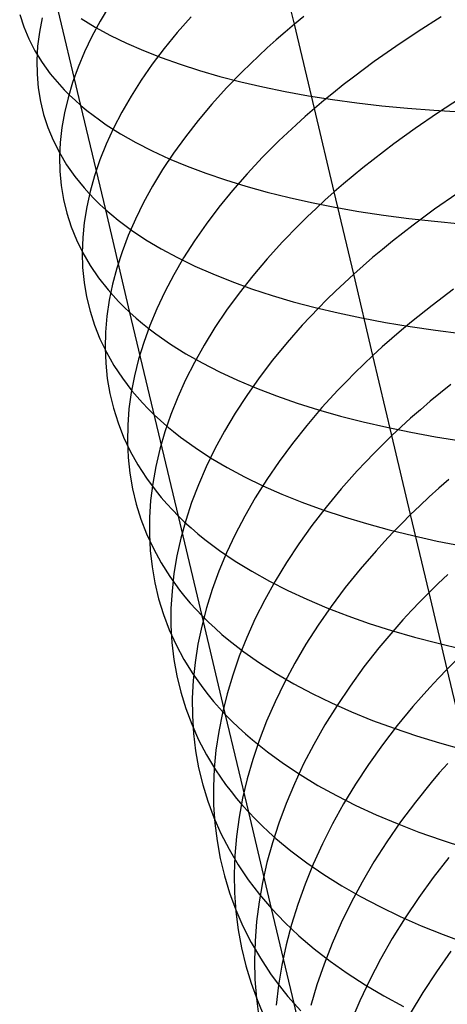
# Model space of a CAD drawing. Extents: x -383 to 1849, y -1185 to -529.
# Tile 84 of 256: x -350.21 to -343.67, y -1074.15 to -1059.08. Entities that reach past the tile are written whole.
import ezdxf

# ---------------------------------------------------------------- set-up
doc = ezdxf.new("R2010")
doc.units = 0
doc.layers.add('PREDEFINITO', color=7, linetype='CONTINUOUS')

msp = doc.modelspace()

# ---------------------------------------------------------------- linework, layer by layer
at = {"layer": 'PREDEFINITO'}
for p, q in [((-349.276, -1060.395, 492.469), (-350.042, -1057.165, 490.933)), ((-346.007, -1059.154, 508.771), (-346.317, -1057.848, 507.993)), ((-348.834, -1058.869, 503.591), (-348.977, -1059.106, 503.185)), ((-350.211, -1059.003, 495.984), (-350.149, -1059.193, 495.537)), ((-349.868, -1059.054, 499.858), (-349.91, -1059.274, 499.419)), ((-349.271, -1059.067, 490.838), (-349.054, -1059.198, 490.421)), ((-348.977, -1059.106, 503.185), (-349.105, -1059.342, 502.774)), ((-347.588, -1059.038, 506.29), (-347.8, -1059.28, 505.922)), ((-345.862, -1059.035, 508.927), (-346.007, -1059.154, 508.771)), ((-343.759, -1059.039, 511.242), (-344.112, -1059.264, 510.991)), ((-350.149, -1059.193, 495.537), (-350.071, -1059.379, 495.091)), ((-349.91, -1059.274, 499.419), (-349.936, -1059.491, 498.979)), ((-349.054, -1059.198, 490.421), (-348.822, -1059.324, 490.01)), ((-346.149, -1059.274, 508.613), (-346.287, -1059.394, 508.453)), ((-346.007, -1059.154, 508.771), (-346.149, -1059.274, 508.613)), ((-345.701, -1060.445, 509.575), (-346.007, -1059.154, 508.771)), ((-344.112, -1059.264, 510.991), (-344.455, -1059.493, 510.73)), ((-350.071, -1059.379, 495.091), (-349.978, -1059.561, 494.647)), ((-349.105, -1059.342, 502.774), (-349.218, -1059.578, 502.358)), ((-348.822, -1059.324, 490.01), (-348.576, -1059.444, 489.605)), ((-347.8, -1059.28, 505.922), (-347.998, -1059.523, 505.547)), ((-346.287, -1059.394, 508.453), (-346.422, -1059.515, 508.29)), ((-349.978, -1059.561, 494.647), (-349.869, -1059.738, 494.205)), ((-349.936, -1059.491, 498.979), (-349.948, -1059.707, 498.536)), ((-349.218, -1059.578, 502.358), (-349.317, -1059.812, 501.937)), ((-348.576, -1059.444, 489.605), (-348.317, -1059.557, 489.206)), ((-348.317, -1059.557, 489.206), (-348.044, -1059.665, 488.814)), ((-347.998, -1059.523, 505.547), (-348.181, -1059.767, 505.164)), ((-346.422, -1059.515, 508.29), (-346.553, -1059.636, 508.124)), ((-344.455, -1059.493, 510.73), (-344.785, -1059.726, 510.457)), ((-349.948, -1059.707, 498.536), (-349.945, -1059.919, 498.092)), ((-348.044, -1059.665, 488.814), (-347.757, -1059.767, 488.43)), ((-346.553, -1059.636, 508.124), (-346.805, -1059.881, 507.786)), ((-344.785, -1059.726, 510.457), (-345.104, -1059.963, 510.174)), ((-349.869, -1059.738, 494.205), (-349.744, -1059.91, 493.766)), ((-349.317, -1059.812, 501.937), (-349.401, -1060.046, 501.512)), ((-348.181, -1059.767, 505.164), (-348.351, -1060.012, 504.774)), ((-347.757, -1059.767, 488.43), (-347.459, -1059.862, 488.052)), ((-347.459, -1059.862, 488.052), (-347.148, -1059.952, 487.683)), ((-346.805, -1059.881, 507.786), (-347.044, -1060.127, 507.438)), ((-349.945, -1059.919, 498.092), (-349.926, -1060.128, 497.648)), ((-349.744, -1059.91, 493.766), (-349.604, -1060.077, 493.33)), ((-348.351, -1060.012, 504.774), (-348.506, -1060.256, 504.378)), ((-347.148, -1059.952, 487.683), (-346.825, -1060.035, 487.322)), ((-345.104, -1059.963, 510.174), (-345.258, -1060.082, 510.028)), ((-349.926, -1060.128, 497.648), (-349.893, -1060.334, 497.204)), ((-349.604, -1060.077, 493.33), (-349.528, -1060.159, 493.113)), ((-349.528, -1060.159, 493.113), (-349.448, -1060.239, 492.897)), ((-349.401, -1060.046, 501.512), (-349.471, -1060.278, 501.083)), ((-347.044, -1060.127, 507.438), (-347.268, -1060.375, 507.082)), ((-346.825, -1060.035, 487.322), (-346.491, -1060.112, 486.969)), ((-346.491, -1060.112, 486.969), (-346.146, -1060.183, 486.625)), ((-345.258, -1060.082, 510.028), (-345.409, -1060.202, 509.88)), ((-349.471, -1060.278, 501.083), (-349.526, -1060.508, 500.652)), ((-349.448, -1060.239, 492.897), (-349.364, -1060.318, 492.682)), ((-349.364, -1060.318, 492.682), (-349.276, -1060.395, 492.469)), ((-348.506, -1060.256, 504.378), (-348.647, -1060.501, 503.976)), ((-346.146, -1060.183, 486.625), (-345.791, -1060.247, 486.29)), ((-345.791, -1060.247, 486.29), (-345.425, -1060.305, 485.965)), ((-345.557, -1060.323, 509.728), (-345.701, -1060.445, 509.575)), ((-345.409, -1060.202, 509.88), (-345.557, -1060.323, 509.728)), ((-345.425, -1060.305, 485.965), (-345.05, -1060.356, 485.65)), ((-343.463, -1060.284, 512.052), (-343.815, -1060.514, 511.804)), ((-349.893, -1060.334, 497.204), (-349.844, -1060.536, 496.759)), ((-348.893, -1061.993, 493.274), (-349.276, -1060.395, 492.469)), ((-349.276, -1060.395, 492.469), (-349.184, -1060.472, 492.256)), ((-349.184, -1060.472, 492.256), (-349.088, -1060.546, 492.045)), ((-347.268, -1060.375, 507.082), (-347.478, -1060.625, 506.718)), ((-345.701, -1060.445, 509.575), (-345.842, -1060.568, 509.418)), ((-345.398, -1061.721, 510.403), (-345.701, -1060.445, 509.575)), ((-345.05, -1060.356, 485.65), (-344.666, -1060.401, 485.344)), ((-344.666, -1060.401, 485.344), (-344.273, -1060.439, 485.05)), ((-344.273, -1060.439, 485.05), (-343.872, -1060.471, 484.766)), ((-343.872, -1060.471, 484.766), (-343.462, -1060.496, 484.494)), ((-349.844, -1060.536, 496.759), (-349.779, -1060.734, 496.316)), ((-349.526, -1060.508, 500.652), (-349.565, -1060.735, 500.217)), ((-349.088, -1060.546, 492.045), (-348.988, -1060.619, 491.835)), ((-348.988, -1060.619, 491.835), (-348.885, -1060.691, 491.627)), ((-348.647, -1060.501, 503.976), (-348.773, -1060.745, 503.569)), ((-347.478, -1060.625, 506.718), (-347.674, -1060.875, 506.345)), ((-345.842, -1060.568, 509.418), (-345.979, -1060.691, 509.259)), ((-343.815, -1060.514, 511.804), (-344.157, -1060.748, 511.545)), ((-349.779, -1060.734, 496.316), (-349.7, -1060.928, 495.874)), ((-349.565, -1060.735, 500.217), (-349.59, -1060.961, 499.781)), ((-348.885, -1060.691, 491.627), (-348.666, -1060.83, 491.213)), ((-348.773, -1060.745, 503.569), (-348.885, -1060.988, 503.157)), ((-345.979, -1060.691, 509.259), (-346.113, -1060.815, 509.098)), ((-344.157, -1060.748, 511.545), (-344.486, -1060.986, 511.276)), ((-349.7, -1060.928, 495.874), (-349.604, -1061.118, 495.433)), ((-348.666, -1060.83, 491.213), (-348.433, -1060.963, 490.806)), ((-347.674, -1060.875, 506.345), (-347.855, -1061.127, 505.966)), ((-346.113, -1060.815, 509.098), (-346.244, -1060.939, 508.934)), ((-349.59, -1060.961, 499.781), (-349.6, -1061.184, 499.343)), ((-348.885, -1060.988, 503.157), (-348.982, -1061.231, 502.74)), ((-348.433, -1060.963, 490.806), (-348.185, -1061.09, 490.404)), ((-346.244, -1060.939, 508.934), (-346.495, -1061.19, 508.599)), ((-344.486, -1060.986, 511.276), (-344.803, -1061.227, 510.995)), ((-349.604, -1061.118, 495.433), (-349.494, -1061.303, 494.995)), ((-349.6, -1061.184, 499.343), (-349.595, -1061.404, 498.904)), ((-348.982, -1061.231, 502.74), (-349.064, -1061.472, 502.319)), ((-348.185, -1061.09, 490.404), (-347.924, -1061.211, 490.009)), ((-347.855, -1061.127, 505.966), (-348.023, -1061.379, 505.58)), ((-347.924, -1061.211, 490.009), (-347.649, -1061.326, 489.62)), ((-346.495, -1061.19, 508.599), (-346.731, -1061.443, 508.255)), ((-344.803, -1061.227, 510.995), (-344.957, -1061.349, 510.851)), ((-349.494, -1061.303, 494.995), (-349.367, -1061.484, 494.559)), ((-348.023, -1061.379, 505.58), (-348.176, -1061.631, 505.187)), ((-347.649, -1061.326, 489.62), (-347.361, -1061.435, 489.239)), ((-344.957, -1061.349, 510.851), (-345.108, -1061.472, 510.704)), ((-349.595, -1061.404, 498.904), (-349.575, -1061.622, 498.464)), ((-349.367, -1061.484, 494.559), (-349.225, -1061.659, 494.127)), ((-349.064, -1061.472, 502.319), (-349.132, -1061.712, 501.894)), ((-347.361, -1061.435, 489.239), (-347.061, -1061.537, 488.865)), ((-347.061, -1061.537, 488.865), (-346.748, -1061.634, 488.498)), ((-346.731, -1061.443, 508.255), (-346.954, -1061.698, 507.903)), ((-345.108, -1061.472, 510.704), (-345.255, -1061.596, 510.555)), ((-349.575, -1061.622, 498.464), (-349.539, -1061.835, 498.023)), ((-349.225, -1061.659, 494.127), (-349.148, -1061.745, 493.912)), ((-348.176, -1061.631, 505.187), (-348.314, -1061.883, 504.789)), ((-346.748, -1061.634, 488.498), (-346.424, -1061.723, 488.14)), ((-345.255, -1061.596, 510.555), (-345.398, -1061.721, 510.403)), ((-349.539, -1061.835, 498.023), (-349.489, -1062.046, 497.583)), ((-349.132, -1061.712, 501.894), (-349.185, -1061.95, 501.467)), ((-349.148, -1061.745, 493.912), (-349.067, -1061.829, 493.698)), ((-349.067, -1061.829, 493.698), (-348.982, -1061.912, 493.485)), ((-346.954, -1061.698, 507.903), (-347.162, -1061.954, 507.542)), ((-346.424, -1061.723, 488.14), (-346.088, -1061.807, 487.79)), ((-346.088, -1061.807, 487.79), (-345.742, -1061.884, 487.449)), ((-345.398, -1061.721, 510.403), (-345.539, -1061.846, 510.248)), ((-345.099, -1062.98, 511.256), (-345.398, -1061.721, 510.403)), ((-343.52, -1061.747, 512.641), (-343.861, -1061.986, 512.385)), ((-349.185, -1061.95, 501.467), (-349.223, -1062.186, 501.037)), ((-348.982, -1061.912, 493.485), (-348.893, -1061.993, 493.274)), ((-348.314, -1061.883, 504.789), (-348.439, -1062.135, 504.385)), ((-347.162, -1061.954, 507.542), (-347.356, -1062.211, 507.174)), ((-345.675, -1061.972, 510.091), (-345.809, -1062.099, 509.931)), ((-345.742, -1061.884, 487.449), (-345.385, -1061.954, 487.117)), ((-345.539, -1061.846, 510.248), (-345.675, -1061.972, 510.091)), ((-345.385, -1061.954, 487.117), (-345.018, -1062.018, 486.795)), ((-343.861, -1061.986, 512.385), (-344.19, -1062.229, 512.119)), ((-349.489, -1062.046, 497.583), (-349.423, -1062.252, 497.144)), ((-348.524, -1063.567, 494.131), (-348.893, -1061.993, 493.274)), ((-348.893, -1061.993, 493.274), (-348.8, -1062.073, 493.063)), ((-348.8, -1062.073, 493.063), (-348.703, -1062.152, 492.854)), ((-348.439, -1062.135, 504.385), (-348.548, -1062.386, 503.976)), ((-345.809, -1062.099, 509.931), (-345.939, -1062.227, 509.769)), ((-345.018, -1062.018, 486.795), (-344.642, -1062.075, 486.482)), ((-344.642, -1062.075, 486.482), (-344.256, -1062.126, 486.18)), ((-344.256, -1062.126, 486.18), (-343.862, -1062.169, 485.888)), ((-349.423, -1062.252, 497.144), (-349.341, -1062.454, 496.706)), ((-349.223, -1062.186, 501.037), (-349.246, -1062.419, 500.605)), ((-348.703, -1062.152, 492.854), (-348.603, -1062.229, 492.646)), ((-348.603, -1062.229, 492.646), (-348.498, -1062.304, 492.439)), ((-347.356, -1062.211, 507.174), (-347.536, -1062.47, 506.798)), ((-345.939, -1062.227, 509.769), (-346.188, -1062.484, 509.438)), ((-344.19, -1062.229, 512.119), (-344.506, -1062.476, 511.842)), ((-343.862, -1062.169, 485.888), (-343.46, -1062.206, 485.607)), ((-349.246, -1062.419, 500.605), (-349.254, -1062.651, 500.171)), ((-348.548, -1062.386, 503.976), (-348.643, -1062.636, 503.563)), ((-348.498, -1062.304, 492.439), (-348.278, -1062.451, 492.029)), ((-349.341, -1062.454, 496.706), (-349.244, -1062.652, 496.27)), ((-348.278, -1062.451, 492.029), (-348.043, -1062.591, 491.626)), ((-348.043, -1062.591, 491.626), (-347.793, -1062.726, 491.228)), ((-347.536, -1062.47, 506.798), (-347.702, -1062.729, 506.416)), ((-346.188, -1062.484, 509.438), (-346.423, -1062.743, 509.098)), ((-344.506, -1062.476, 511.842), (-344.659, -1062.6, 511.699)), ((-349.254, -1062.651, 500.171), (-349.247, -1062.879, 499.736)), ((-349.244, -1062.652, 496.27), (-349.131, -1062.845, 495.836)), ((-348.643, -1062.636, 503.563), (-348.724, -1062.885, 503.146)), ((-347.702, -1062.729, 506.416), (-347.853, -1062.988, 506.027)), ((-347.793, -1062.726, 491.228), (-347.53, -1062.854, 490.836)), ((-346.423, -1062.743, 509.098), (-346.644, -1063.004, 508.749)), ((-344.809, -1062.726, 511.554), (-344.956, -1062.853, 511.406)), ((-344.659, -1062.6, 511.699), (-344.809, -1062.726, 511.554)), ((-349.247, -1062.879, 499.736), (-349.225, -1063.104, 499.3)), ((-349.131, -1062.845, 495.836), (-349.003, -1063.034, 495.404)), ((-348.724, -1062.885, 503.146), (-348.789, -1063.133, 502.725)), ((-347.53, -1062.854, 490.836), (-347.254, -1062.976, 490.451)), ((-344.956, -1062.853, 511.406), (-345.099, -1062.98, 511.256)), ((-349.003, -1063.034, 495.404), (-348.859, -1063.217, 494.976)), ((-347.853, -1062.988, 506.027), (-347.99, -1063.247, 505.633)), ((-347.254, -1062.976, 490.451), (-346.965, -1063.092, 490.074)), ((-346.644, -1063.004, 508.749), (-346.851, -1063.267, 508.393)), ((-345.099, -1062.98, 511.256), (-345.239, -1063.109, 511.103)), ((-344.804, -1064.224, 512.134), (-345.099, -1062.98, 511.256)), ((-349.225, -1063.104, 499.3), (-349.187, -1063.326, 498.864)), ((-348.789, -1063.133, 502.725), (-348.84, -1063.379, 502.301)), ((-346.965, -1063.092, 490.074), (-346.663, -1063.201, 489.703)), ((-345.239, -1063.109, 511.103), (-345.375, -1063.238, 510.948)), ((-349.187, -1063.326, 498.864), (-349.134, -1063.545, 498.428)), ((-348.859, -1063.217, 494.976), (-348.781, -1063.307, 494.763)), ((-348.781, -1063.307, 494.763), (-348.7, -1063.395, 494.551)), ((-347.99, -1063.247, 505.633), (-348.113, -1063.507, 505.233)), ((-346.851, -1063.267, 508.393), (-347.043, -1063.531, 508.028)), ((-346.663, -1063.201, 489.703), (-346.349, -1063.304, 489.34)), ((-346.349, -1063.304, 489.34), (-346.023, -1063.4, 488.986)), ((-345.375, -1063.238, 510.948), (-345.508, -1063.368, 510.79)), ((-343.571, -1063.208, 513.25), (-343.898, -1063.456, 512.987)), ((-348.84, -1063.379, 502.301), (-348.876, -1063.623, 501.875)), ((-348.7, -1063.395, 494.551), (-348.614, -1063.482, 494.34)), ((-348.614, -1063.482, 494.34), (-348.524, -1063.567, 494.131)), ((-346.023, -1063.4, 488.986), (-345.686, -1063.49, 488.639)), ((-345.686, -1063.49, 488.639), (-345.338, -1063.573, 488.302)), ((-345.508, -1063.368, 510.79), (-345.637, -1063.498, 510.63)), ((-343.898, -1063.456, 512.987), (-344.213, -1063.708, 512.713)), ((-349.134, -1063.545, 498.428), (-349.066, -1063.759, 497.993)), ((-348.876, -1063.623, 501.875), (-348.897, -1063.865, 501.447)), ((-347.781, -1066.681, 495.904), (-348.524, -1063.567, 494.131)), ((-348.524, -1063.567, 494.131), (-348.43, -1063.651, 493.922)), ((-348.113, -1063.507, 505.233), (-348.22, -1063.766, 504.829)), ((-347.043, -1063.531, 508.028), (-347.222, -1063.797, 507.657)), ((-345.637, -1063.498, 510.63), (-345.885, -1063.761, 510.302)), ((-345.338, -1063.573, 488.302), (-344.98, -1063.649, 487.973)), ((-349.066, -1063.759, 497.993), (-348.983, -1063.969, 497.559)), ((-348.43, -1063.651, 493.922), (-348.333, -1063.733, 493.715)), ((-348.333, -1063.733, 493.715), (-348.231, -1063.814, 493.508)), ((-348.22, -1063.766, 504.829), (-348.313, -1064.024, 504.42)), ((-347.222, -1063.797, 507.657), (-347.386, -1064.063, 507.279)), ((-345.885, -1063.761, 510.302), (-346.119, -1064.027, 509.966)), ((-344.98, -1063.649, 487.973), (-344.612, -1063.719, 487.654)), ((-344.612, -1063.719, 487.654), (-344.235, -1063.781, 487.345)), ((-344.213, -1063.708, 512.713), (-344.366, -1063.836, 512.572)), ((-344.235, -1063.781, 487.345), (-343.848, -1063.837, 487.045)), ((-348.897, -1063.865, 501.447), (-348.903, -1064.105, 501.017)), ((-348.231, -1063.814, 493.508), (-348.126, -1063.894, 493.304)), ((-348.126, -1063.894, 493.304), (-347.904, -1064.048, 492.898)), ((-344.366, -1063.836, 512.572), (-344.516, -1063.964, 512.428)), ((-343.848, -1063.837, 487.045), (-343.453, -1063.886, 486.756)), ((-348.983, -1063.969, 497.559), (-348.883, -1064.175, 497.127)), ((-348.313, -1064.024, 504.42), (-348.392, -1064.28, 504.007)), ((-347.904, -1064.048, 492.898), (-347.668, -1064.196, 492.497)), ((-347.386, -1064.063, 507.279), (-347.536, -1064.329, 506.895)), ((-346.119, -1064.027, 509.966), (-346.339, -1064.294, 509.621)), ((-344.662, -1064.093, 512.282), (-344.804, -1064.224, 512.134)), ((-344.516, -1063.964, 512.428), (-344.662, -1064.093, 512.282)), ((-348.903, -1064.105, 501.017), (-348.894, -1064.341, 500.586)), ((-348.883, -1064.175, 497.127), (-348.769, -1064.377, 496.697)), ((-347.668, -1064.196, 492.497), (-347.417, -1064.338, 492.103)), ((-344.804, -1064.224, 512.134), (-344.943, -1064.355, 511.983)), ((-344.514, -1065.45, 513.036), (-344.804, -1064.224, 512.134)), ((-348.894, -1064.341, 500.586), (-348.87, -1064.575, 500.154)), ((-348.769, -1064.377, 496.697), (-348.638, -1064.573, 496.27)), ((-348.392, -1064.28, 504.007), (-348.456, -1064.536, 503.591)), ((-347.536, -1064.329, 506.895), (-347.671, -1064.596, 506.505)), ((-347.417, -1064.338, 492.103), (-347.153, -1064.473, 491.715)), ((-346.339, -1064.294, 509.621), (-346.544, -1064.564, 509.269)), ((-344.943, -1064.355, 511.983), (-345.079, -1064.487, 511.829)), ((-348.456, -1064.536, 503.591), (-348.505, -1064.79, 503.172)), ((-347.153, -1064.473, 491.715), (-346.875, -1064.603, 491.333)), ((-345.079, -1064.487, 511.829), (-345.211, -1064.619, 511.673)), ((-348.87, -1064.575, 500.154), (-348.83, -1064.805, 499.722)), ((-348.638, -1064.573, 496.27), (-348.492, -1064.764, 495.846)), ((-347.671, -1064.596, 506.505), (-347.791, -1064.863, 506.109)), ((-346.875, -1064.603, 491.333), (-346.584, -1064.725, 490.959)), ((-346.544, -1064.564, 509.269), (-346.735, -1064.835, 508.909)), ((-345.211, -1064.619, 511.673), (-345.339, -1064.753, 511.515)), ((-343.613, -1064.667, 513.878), (-343.926, -1064.924, 513.608)), ((-348.83, -1064.805, 499.722), (-348.776, -1065.032, 499.291)), ((-348.505, -1064.79, 503.172), (-348.539, -1065.042, 502.75)), ((-348.492, -1064.764, 495.846), (-348.414, -1064.858, 495.635)), ((-346.735, -1064.835, 508.909), (-346.912, -1065.107, 508.542)), ((-346.584, -1064.725, 490.959), (-346.281, -1064.842, 490.592)), ((-346.281, -1064.842, 490.592), (-345.966, -1064.951, 490.232)), ((-345.339, -1064.753, 511.515), (-345.586, -1065.022, 511.192)), ((-348.414, -1064.858, 495.635), (-348.331, -1064.95, 495.425)), ((-348.331, -1064.95, 495.425), (-348.244, -1065.04, 495.216)), ((-347.791, -1064.863, 506.109), (-347.897, -1065.129, 505.709)), ((-345.966, -1064.951, 490.232), (-345.639, -1065.054, 489.88)), ((-343.926, -1064.924, 513.608), (-344.078, -1065.054, 513.469)), ((-348.776, -1065.032, 499.291), (-348.706, -1065.254, 498.86)), ((-348.539, -1065.042, 502.75), (-348.558, -1065.292, 502.326)), ((-348.244, -1065.04, 495.216), (-348.153, -1065.13, 495.009)), ((-348.153, -1065.13, 495.009), (-348.058, -1065.217, 494.802)), ((-347.897, -1065.129, 505.709), (-347.989, -1065.394, 505.305)), ((-346.912, -1065.107, 508.542), (-347.075, -1065.38, 508.168)), ((-345.586, -1065.022, 511.192), (-345.818, -1065.294, 510.859)), ((-345.639, -1065.054, 489.88), (-345.301, -1065.151, 489.537)), ((-345.301, -1065.151, 489.537), (-344.952, -1065.24, 489.202)), ((-344.078, -1065.054, 513.469), (-344.227, -1065.185, 513.327)), ((-348.706, -1065.254, 498.86), (-348.62, -1065.473, 498.43)), ((-348.558, -1065.292, 502.326), (-348.562, -1065.539, 501.9)), ((-348.058, -1065.217, 494.802), (-347.96, -1065.303, 494.597)), ((-347.96, -1065.303, 494.597), (-347.857, -1065.388, 494.392)), ((-345.818, -1065.294, 510.859), (-346.036, -1065.568, 510.519)), ((-344.952, -1065.24, 489.202), (-344.593, -1065.323, 488.876)), ((-344.227, -1065.185, 513.327), (-344.372, -1065.317, 513.183)), ((-347.989, -1065.394, 505.305), (-348.065, -1065.659, 504.896)), ((-347.857, -1065.388, 494.392), (-347.751, -1065.471, 494.189)), ((-347.075, -1065.38, 508.168), (-347.223, -1065.654, 507.788)), ((-344.514, -1065.45, 513.036), (-344.652, -1065.584, 512.887)), ((-344.593, -1065.323, 488.876), (-344.224, -1065.399, 488.56)), ((-344.372, -1065.317, 513.183), (-344.514, -1065.45, 513.036)), ((-344.227, -1066.658, 513.962), (-344.514, -1065.45, 513.036)), ((-344.224, -1065.399, 488.56), (-343.845, -1065.467, 488.253)), ((-348.62, -1065.473, 498.43), (-348.519, -1065.687, 498.002)), ((-348.562, -1065.539, 501.9), (-348.551, -1065.784, 501.474)), ((-347.751, -1065.471, 494.189), (-347.527, -1065.633, 493.787)), ((-346.036, -1065.568, 510.519), (-346.24, -1065.844, 510.17)), ((-344.652, -1065.584, 512.887), (-344.787, -1065.719, 512.735)), ((-343.845, -1065.467, 488.253), (-343.457, -1065.529, 487.956)), ((-348.519, -1065.687, 498.002), (-348.403, -1065.896, 497.576)), ((-348.065, -1065.659, 504.896), (-348.127, -1065.922, 504.485)), ((-347.527, -1065.633, 493.787), (-347.288, -1065.788, 493.391)), ((-347.223, -1065.654, 507.788), (-347.356, -1065.928, 507.402)), ((-344.787, -1065.719, 512.735), (-344.918, -1065.854, 512.581)), ((-348.551, -1065.784, 501.474), (-348.525, -1066.025, 501.047)), ((-348.403, -1065.896, 497.576), (-348.271, -1066.101, 497.153)), ((-347.288, -1065.788, 493.391), (-347.035, -1065.937, 493)), ((-346.24, -1065.844, 510.17), (-346.43, -1066.122, 509.814)), ((-344.918, -1065.854, 512.581), (-345.045, -1065.991, 512.425)), ((-348.525, -1066.025, 501.047), (-348.484, -1066.264, 500.619)), ((-348.127, -1065.922, 504.485), (-348.174, -1066.184, 504.07)), ((-347.356, -1065.928, 507.402), (-347.475, -1066.202, 507.012)), ((-347.035, -1065.937, 493), (-346.769, -1066.08, 492.616)), ((-345.045, -1065.991, 512.425), (-345.29, -1066.266, 512.105)), ((-348.271, -1066.101, 497.153), (-348.123, -1066.3, 496.733)), ((-348.174, -1066.184, 504.07), (-348.207, -1066.444, 503.653)), ((-347.475, -1066.202, 507.012), (-347.579, -1066.476, 506.616)), ((-346.769, -1066.08, 492.616), (-346.489, -1066.216, 492.238)), ((-346.43, -1066.122, 509.814), (-346.605, -1066.401, 509.452)), ((-343.642, -1066.121, 514.527), (-343.793, -1066.254, 514.389)), ((-348.484, -1066.264, 500.619), (-348.427, -1066.498, 500.192)), ((-348.123, -1066.3, 496.733), (-348.044, -1066.397, 496.524)), ((-346.489, -1066.216, 492.238), (-346.196, -1066.346, 491.867)), ((-346.196, -1066.346, 491.867), (-345.891, -1066.469, 491.503)), ((-345.29, -1066.266, 512.105), (-345.521, -1066.544, 511.777)), ((-343.793, -1066.254, 514.389), (-343.941, -1066.388, 514.249)), ((-348.427, -1066.498, 500.192), (-348.355, -1066.729, 499.766)), ((-348.207, -1066.444, 503.653), (-348.224, -1066.702, 503.234)), ((-348.044, -1066.397, 496.524), (-347.96, -1066.493, 496.317)), ((-347.96, -1066.493, 496.317), (-347.873, -1066.588, 496.11)), ((-347.579, -1066.476, 506.616), (-347.669, -1066.749, 506.216)), ((-346.605, -1066.401, 509.452), (-346.766, -1066.681, 509.082)), ((-345.891, -1066.469, 491.503), (-345.573, -1066.585, 491.147)), ((-343.941, -1066.388, 514.249), (-344.086, -1066.523, 514.107)), ((-347.873, -1066.588, 496.11), (-347.781, -1066.681, 495.904)), ((-345.521, -1066.544, 511.777), (-345.737, -1066.824, 511.441)), ((-345.573, -1066.585, 491.147), (-345.244, -1066.694, 490.799)), ((-344.227, -1066.658, 513.962), (-344.364, -1066.795, 513.815)), ((-344.086, -1066.523, 514.107), (-344.227, -1066.658, 513.962)), ((-343.944, -1067.85, 514.912), (-344.227, -1066.658, 513.962)), ((-348.355, -1066.729, 499.766), (-348.268, -1066.955, 499.341)), ((-348.224, -1066.702, 503.234), (-348.226, -1066.957, 502.813)), ((-347.418, -1068.21, 496.841), (-347.781, -1066.681, 495.904)), ((-347.781, -1066.681, 495.904), (-347.686, -1066.772, 495.7)), ((-347.669, -1066.749, 506.216), (-347.744, -1067.021, 505.813)), ((-347.686, -1066.772, 495.7), (-347.586, -1066.862, 495.497)), ((-346.766, -1066.681, 509.082), (-346.912, -1066.962, 508.707)), ((-345.244, -1066.694, 490.799), (-344.904, -1066.797, 490.459)), ((-344.904, -1066.797, 490.459), (-344.554, -1066.893, 490.127)), ((-344.364, -1066.795, 513.815), (-344.498, -1066.933, 513.665)), ((-348.268, -1066.955, 499.341), (-348.165, -1067.177, 498.917)), ((-348.226, -1066.957, 502.813), (-348.213, -1067.209, 502.391)), ((-347.586, -1066.862, 495.497), (-347.483, -1066.951, 495.294)), ((-347.483, -1066.951, 495.294), (-347.376, -1067.038, 495.094)), ((-346.912, -1066.962, 508.707), (-347.044, -1067.243, 508.326)), ((-345.737, -1066.824, 511.441), (-345.94, -1067.107, 511.096)), ((-344.498, -1066.933, 513.665), (-344.629, -1067.071, 513.513)), ((-344.554, -1066.893, 490.127), (-344.192, -1066.981, 489.804)), ((-347.744, -1067.021, 505.813), (-347.804, -1067.292, 505.406)), ((-347.376, -1067.038, 495.094), (-347.151, -1067.207, 494.696)), ((-345.94, -1067.107, 511.096), (-346.128, -1067.391, 510.745)), ((-344.629, -1067.071, 513.513), (-344.756, -1067.211, 513.358)), ((-344.192, -1066.981, 489.804), (-343.821, -1067.063, 489.491)), ((-343.821, -1067.063, 489.491), (-343.441, -1067.137, 489.187)), ((-348.213, -1067.209, 502.391), (-348.185, -1067.459, 501.968)), ((-348.165, -1067.177, 498.917), (-348.047, -1067.395, 498.496)), ((-347.044, -1067.243, 508.326), (-347.161, -1067.524, 507.94)), ((-347.151, -1067.207, 494.696), (-346.911, -1067.37, 494.303)), ((-344.756, -1067.211, 513.358), (-344.999, -1067.492, 513.043)), ((-348.047, -1067.395, 498.496), (-347.913, -1067.607, 498.077)), ((-347.804, -1067.292, 505.406), (-347.849, -1067.561, 504.996)), ((-346.911, -1067.37, 494.303), (-346.657, -1067.526, 493.917)), ((-346.128, -1067.391, 510.745), (-346.301, -1067.677, 510.387)), ((-348.185, -1067.459, 501.968), (-348.142, -1067.705, 501.546)), ((-347.849, -1067.561, 504.996), (-347.879, -1067.829, 504.583)), ((-347.161, -1067.524, 507.94), (-347.264, -1067.805, 507.549)), ((-346.657, -1067.526, 493.917), (-346.389, -1067.676, 493.537)), ((-344.999, -1067.492, 513.043), (-345.229, -1067.776, 512.719)), ((-348.142, -1067.705, 501.546), (-348.084, -1067.947, 501.123)), ((-347.913, -1067.607, 498.077), (-347.764, -1067.814, 497.661)), ((-346.301, -1067.677, 510.387), (-346.46, -1067.964, 510.022)), ((-346.389, -1067.676, 493.537), (-346.108, -1067.819, 493.163)), ((-343.804, -1067.711, 515.055), (-343.944, -1067.85, 514.912)), ((-343.66, -1067.574, 515.195), (-343.804, -1067.711, 515.055)), ((-347.879, -1067.829, 504.583), (-347.895, -1068.094, 504.169)), ((-347.764, -1067.814, 497.661), (-347.683, -1067.915, 497.455)), ((-347.264, -1067.805, 507.549), (-347.352, -1068.086, 507.154)), ((-346.108, -1067.819, 493.163), (-345.815, -1067.955, 492.796)), ((-345.229, -1067.776, 512.719), (-345.443, -1068.063, 512.387)), ((-343.944, -1067.85, 514.912), (-344.081, -1067.989, 514.766)), ((-343.666, -1069.022, 515.884), (-343.944, -1067.85, 514.912)), ((-348.084, -1067.947, 501.123), (-348.01, -1068.186, 500.702)), ((-347.683, -1067.915, 497.455), (-347.599, -1068.015, 497.249)), ((-347.599, -1068.015, 497.249), (-347.51, -1068.113, 497.045)), ((-346.46, -1067.964, 510.022), (-346.605, -1068.251, 509.651)), ((-345.815, -1067.955, 492.796), (-345.508, -1068.085, 492.437)), ((-344.081, -1067.989, 514.766), (-344.215, -1068.129, 514.619)), ((-347.895, -1068.094, 504.169), (-347.895, -1068.357, 503.753)), ((-347.51, -1068.113, 497.045), (-347.418, -1068.21, 496.841)), ((-347.352, -1068.086, 507.154), (-347.425, -1068.365, 506.755)), ((-345.443, -1068.063, 512.387), (-345.644, -1068.351, 512.047)), ((-345.508, -1068.085, 492.437), (-345.19, -1068.208, 492.084)), ((-344.215, -1068.129, 514.619), (-344.345, -1068.271, 514.469)), ((-348.01, -1068.186, 500.702), (-347.921, -1068.42, 500.281)), ((-347.059, -1069.721, 497.81), (-347.418, -1068.21, 496.841)), ((-347.418, -1068.21, 496.841), (-347.322, -1068.306, 496.639)), ((-347.322, -1068.306, 496.639), (-347.221, -1068.399, 496.438)), ((-346.605, -1068.251, 509.651), (-346.735, -1068.54, 509.275)), ((-345.19, -1068.208, 492.084), (-344.861, -1068.324, 491.74)), ((-344.345, -1068.271, 514.469), (-344.471, -1068.413, 514.316)), ((-347.921, -1068.42, 500.281), (-347.816, -1068.65, 499.862)), ((-347.895, -1068.357, 503.753), (-347.88, -1068.618, 503.336)), ((-347.425, -1068.365, 506.755), (-347.483, -1068.644, 506.353)), ((-347.221, -1068.399, 496.438), (-347.117, -1068.492, 496.238)), ((-345.644, -1068.351, 512.047), (-345.83, -1068.642, 511.7)), ((-344.861, -1068.324, 491.74), (-344.52, -1068.432, 491.404)), ((-344.471, -1068.413, 514.316), (-344.713, -1068.7, 514.005)), ((-344.52, -1068.432, 491.404), (-344.168, -1068.534, 491.076)), ((-347.88, -1068.618, 503.336), (-347.85, -1068.875, 502.918)), ((-347.117, -1068.492, 496.238), (-347.009, -1068.582, 496.039)), ((-347.009, -1068.582, 496.039), (-346.782, -1068.759, 495.646)), ((-346.735, -1068.54, 509.275), (-346.85, -1068.828, 508.894)), ((-344.168, -1068.534, 491.076), (-343.806, -1068.629, 490.757)), ((-347.816, -1068.65, 499.862), (-347.696, -1068.875, 499.446)), ((-347.483, -1068.644, 506.353), (-347.527, -1068.921, 505.948)), ((-346.782, -1068.759, 495.646), (-346.541, -1068.929, 495.258)), ((-345.83, -1068.642, 511.7), (-346.002, -1068.935, 511.346)), ((-344.713, -1068.7, 514.005), (-344.941, -1068.99, 513.686)), ((-343.806, -1068.629, 490.757), (-343.435, -1068.716, 490.447)), ((-347.85, -1068.875, 502.918), (-347.805, -1069.129, 502.5)), ((-347.696, -1068.875, 499.446), (-347.56, -1069.095, 499.032)), ((-347.527, -1068.921, 505.948), (-347.555, -1069.196, 505.541)), ((-346.85, -1068.828, 508.894), (-346.951, -1069.116, 508.508)), ((-343.526, -1068.881, 516.025), (-343.666, -1069.022, 515.884)), ((-346.541, -1068.929, 495.258), (-346.285, -1069.092, 494.875)), ((-346.002, -1068.935, 511.346), (-346.16, -1069.228, 510.986)), ((-344.941, -1068.99, 513.686), (-345.155, -1069.283, 513.358)), ((-343.666, -1069.022, 515.884), (-343.802, -1069.164, 515.741)), ((-343.392, -1070.176, 516.88), (-343.666, -1069.022, 515.884)), ((-347.805, -1069.129, 502.5), (-347.745, -1069.379, 502.083)), ((-347.555, -1069.196, 505.541), (-347.569, -1069.469, 505.131)), ((-347.56, -1069.095, 499.032), (-347.409, -1069.31, 498.621)), ((-346.951, -1069.116, 508.508), (-347.037, -1069.404, 508.118)), ((-346.285, -1069.092, 494.875), (-346.016, -1069.249, 494.499)), ((-343.802, -1069.164, 515.741), (-343.935, -1069.307, 515.596)), ((-347.409, -1069.31, 498.621), (-347.328, -1069.415, 498.417)), ((-346.16, -1069.228, 510.986), (-346.303, -1069.523, 510.621)), ((-346.016, -1069.249, 494.499), (-345.734, -1069.399, 494.129)), ((-345.155, -1069.283, 513.358), (-345.354, -1069.578, 513.023)), ((-343.935, -1069.307, 515.596), (-344.065, -1069.451, 515.448)), ((-347.745, -1069.379, 502.083), (-347.669, -1069.626, 501.666)), ((-347.569, -1069.469, 505.131), (-347.567, -1069.74, 504.72)), ((-347.328, -1069.415, 498.417), (-347.242, -1069.518, 498.213)), ((-347.242, -1069.518, 498.213), (-347.153, -1069.621, 498.011)), ((-347.037, -1069.404, 508.118), (-347.109, -1069.691, 507.724)), ((-346.303, -1069.523, 510.621), (-346.431, -1069.818, 510.249)), ((-345.734, -1069.399, 494.129), (-345.438, -1069.542, 493.766)), ((-344.065, -1069.451, 515.448), (-344.191, -1069.596, 515.298)), ((-347.669, -1069.626, 501.666), (-347.578, -1069.868, 501.25)), ((-347.153, -1069.621, 498.011), (-347.059, -1069.721, 497.81)), ((-345.354, -1069.578, 513.023), (-345.539, -1069.876, 512.681)), ((-345.438, -1069.542, 493.766), (-345.131, -1069.679, 493.411)), ((-344.191, -1069.596, 515.298), (-344.432, -1069.889, 514.992)), ((-347.567, -1069.74, 504.72), (-347.55, -1070.008, 504.308)), ((-347.109, -1069.691, 507.724), (-347.165, -1069.977, 507.327)), ((-346.705, -1071.214, 498.807), (-347.059, -1069.721, 497.81)), ((-347.059, -1069.721, 497.81), (-346.962, -1069.82, 497.61)), ((-346.962, -1069.82, 497.61), (-346.861, -1069.918, 497.411)), ((-346.431, -1069.818, 510.249), (-346.545, -1070.114, 509.873)), ((-345.131, -1069.679, 493.411), (-344.811, -1069.808, 493.062)), ((-344.811, -1069.808, 493.062), (-344.48, -1069.93, 492.721)), ((-347.578, -1069.868, 501.25), (-347.472, -1070.105, 500.836)), ((-347.165, -1069.977, 507.327), (-347.207, -1070.262, 506.927)), ((-346.861, -1069.918, 497.411), (-346.756, -1070.014, 497.213)), ((-345.539, -1069.876, 512.681), (-345.709, -1070.175, 512.332)), ((-344.432, -1069.889, 514.992), (-344.659, -1070.185, 514.677)), ((-344.48, -1069.93, 492.721), (-344.138, -1070.045, 492.389)), ((-347.55, -1070.008, 504.308), (-347.519, -1070.273, 503.895)), ((-347.472, -1070.105, 500.836), (-347.349, -1070.338, 500.424)), ((-346.756, -1070.014, 497.213), (-346.647, -1070.108, 497.017)), ((-346.647, -1070.108, 497.017), (-346.418, -1070.292, 496.628)), ((-346.545, -1070.114, 509.873), (-346.644, -1070.409, 509.492)), ((-344.138, -1070.045, 492.389), (-343.785, -1070.153, 492.065)), ((-347.519, -1070.273, 503.895), (-347.472, -1070.535, 503.483)), ((-347.207, -1070.262, 506.927), (-347.234, -1070.545, 506.524)), ((-345.709, -1070.175, 512.332), (-345.865, -1070.475, 511.977)), ((-344.659, -1070.185, 514.677), (-344.872, -1070.484, 514.355)), ((-343.785, -1070.153, 492.065), (-343.422, -1070.253, 491.749)), ((-347.349, -1070.338, 500.424), (-347.212, -1070.566, 500.015)), ((-346.644, -1070.409, 509.492), (-346.728, -1070.704, 509.107)), ((-346.418, -1070.292, 496.628), (-346.175, -1070.469, 496.244)), ((-347.472, -1070.535, 503.483), (-347.409, -1070.793, 503.07)), ((-347.234, -1070.545, 506.524), (-347.245, -1070.825, 506.12)), ((-347.212, -1070.566, 500.015), (-347.059, -1070.788, 499.609)), ((-346.175, -1070.469, 496.244), (-345.918, -1070.639, 495.866)), ((-345.865, -1070.475, 511.977), (-346.007, -1070.777, 511.616)), ((-344.872, -1070.484, 514.355), (-345.07, -1070.785, 514.025)), ((-343.66, -1070.467, 516.596), (-343.789, -1070.613, 516.45)), ((-346.728, -1070.704, 509.107), (-346.798, -1070.999, 508.718)), ((-345.918, -1070.639, 495.866), (-345.647, -1070.803, 495.494)), ((-343.789, -1070.613, 516.45), (-343.914, -1070.761, 516.303)), ((-347.409, -1070.793, 503.07), (-347.332, -1071.047, 502.658)), ((-347.245, -1070.825, 506.12), (-347.242, -1071.104, 505.714)), ((-347.059, -1070.788, 499.609), (-346.976, -1070.897, 499.407)), ((-346.007, -1070.777, 511.616), (-346.134, -1071.079, 511.25)), ((-345.647, -1070.803, 495.494), (-345.363, -1070.96, 495.128)), ((-345.07, -1070.785, 514.025), (-345.253, -1071.088, 513.688)), ((-343.914, -1070.761, 516.303), (-344.154, -1071.06, 516.001)), ((-346.976, -1070.897, 499.407), (-346.89, -1071.004, 499.206)), ((-346.89, -1071.004, 499.206), (-346.8, -1071.11, 499.006)), ((-346.798, -1070.999, 508.718), (-346.853, -1071.292, 508.326)), ((-345.363, -1070.96, 495.128), (-345.066, -1071.11, 494.769)), ((-347.332, -1071.047, 502.658), (-347.239, -1071.297, 502.248)), ((-347.242, -1071.104, 505.714), (-347.224, -1071.38, 505.307)), ((-346.8, -1071.11, 499.006), (-346.705, -1071.214, 498.807)), ((-346.134, -1071.079, 511.25), (-346.246, -1071.381, 510.878)), ((-345.253, -1071.088, 513.688), (-345.423, -1071.393, 513.344)), ((-345.066, -1071.11, 494.769), (-344.756, -1071.253, 494.418)), ((-344.154, -1071.06, 516.001), (-344.38, -1071.361, 515.691)), ((-347.239, -1071.297, 502.248), (-347.131, -1071.542, 501.839)), ((-346.853, -1071.292, 508.326), (-346.893, -1071.584, 507.931)), ((-346.355, -1072.689, 499.834), (-346.705, -1071.214, 498.807)), ((-346.705, -1071.214, 498.807), (-346.607, -1071.317, 498.61)), ((-346.607, -1071.317, 498.61), (-346.505, -1071.418, 498.413)), ((-344.756, -1071.253, 494.418), (-344.435, -1071.388, 494.073)), ((-347.224, -1071.38, 505.307), (-347.19, -1071.652, 504.9)), ((-346.505, -1071.418, 498.413), (-346.399, -1071.518, 498.218)), ((-346.246, -1071.381, 510.878), (-346.343, -1071.684, 510.503)), ((-345.423, -1071.393, 513.344), (-345.577, -1071.7, 512.995)), ((-344.38, -1071.361, 515.691), (-344.591, -1071.666, 515.373)), ((-344.435, -1071.388, 494.073), (-344.102, -1071.517, 493.736)), ((-347.131, -1071.542, 501.839), (-347.007, -1071.782, 501.432)), ((-346.893, -1071.584, 507.931), (-346.918, -1071.874, 507.534)), ((-346.399, -1071.518, 498.218), (-346.289, -1071.616, 498.023)), ((-346.289, -1071.616, 498.023), (-346.059, -1071.807, 497.639)), ((-344.102, -1071.517, 493.736), (-343.759, -1071.638, 493.407)), ((-347.19, -1071.652, 504.9), (-347.141, -1071.922, 504.492)), ((-347.007, -1071.782, 501.432), (-346.867, -1072.018, 501.027)), ((-346.343, -1071.684, 510.503), (-346.426, -1071.986, 510.123)), ((-345.577, -1071.7, 512.995), (-345.718, -1072.008, 512.639)), ((-344.591, -1071.666, 515.373), (-344.788, -1071.974, 515.048)), ((-343.759, -1071.638, 493.407), (-343.404, -1071.752, 493.087)), ((-347.141, -1071.922, 504.492), (-347.077, -1072.187, 504.085)), ((-346.918, -1071.874, 507.534), (-346.928, -1072.163, 507.135)), ((-346.059, -1071.807, 497.639), (-345.814, -1071.991, 497.259)), ((-343.642, -1071.908, 517.329), (-343.88, -1072.212, 517.031)), ((-346.867, -1072.018, 501.027), (-346.712, -1072.247, 500.626)), ((-346.426, -1071.986, 510.123), (-346.494, -1072.288, 509.74)), ((-345.718, -1072.008, 512.639), (-345.843, -1072.317, 512.279)), ((-345.814, -1071.991, 497.259), (-345.555, -1072.168, 496.886)), ((-344.788, -1071.974, 515.048), (-344.97, -1072.283, 514.716)), ((-347.077, -1072.187, 504.085), (-346.998, -1072.449, 503.678)), ((-346.928, -1072.163, 507.135), (-346.923, -1072.449, 506.735)), ((-345.555, -1072.168, 496.886), (-345.282, -1072.339, 496.518)), ((-343.88, -1072.212, 517.031), (-344.104, -1072.52, 516.726)), ((-346.712, -1072.247, 500.626), (-346.629, -1072.36, 500.427)), ((-346.629, -1072.36, 500.427), (-346.542, -1072.471, 500.228)), ((-346.494, -1072.288, 509.74), (-346.547, -1072.588, 509.353)), ((-345.843, -1072.317, 512.279), (-345.954, -1072.626, 511.913)), ((-345.282, -1072.339, 496.518), (-344.996, -1072.503, 496.157)), ((-344.97, -1072.283, 514.716), (-345.138, -1072.595, 514.377)), ((-346.998, -1072.449, 503.678), (-346.904, -1072.707, 503.273)), ((-346.923, -1072.449, 506.735), (-346.902, -1072.732, 506.333)), ((-346.542, -1072.471, 500.228), (-346.451, -1072.581, 500.031)), ((-344.996, -1072.503, 496.157), (-344.698, -1072.659, 495.802)), ((-344.104, -1072.52, 516.726), (-344.313, -1072.831, 516.412)), ((-346.547, -1072.588, 509.353), (-346.585, -1072.888, 508.964)), ((-346.451, -1072.581, 500.031), (-346.355, -1072.689, 499.834)), ((-346.01, -1074.144, 500.89), (-346.355, -1072.689, 499.834)), ((-346.355, -1072.689, 499.834), (-346.256, -1072.795, 499.639)), ((-345.954, -1072.626, 511.913), (-346.05, -1072.935, 511.543)), ((-345.138, -1072.595, 514.377), (-345.291, -1072.908, 514.033)), ((-344.698, -1072.659, 495.802), (-344.387, -1072.809, 495.455)), ((-346.904, -1072.707, 503.273), (-346.794, -1072.959, 502.869)), ((-346.902, -1072.732, 506.333), (-346.867, -1073.012, 505.931)), ((-346.256, -1072.795, 499.639), (-346.153, -1072.9, 499.445)), ((-344.313, -1072.831, 516.412), (-344.508, -1073.145, 516.092)), ((-344.387, -1072.809, 495.455), (-344.064, -1072.951, 495.114)), ((-346.794, -1072.959, 502.869), (-346.668, -1073.207, 502.467)), ((-346.585, -1072.888, 508.964), (-346.608, -1073.186, 508.572)), ((-346.153, -1072.9, 499.445), (-346.047, -1073.003, 499.252)), ((-346.05, -1072.935, 511.543), (-346.131, -1073.244, 511.169)), ((-345.291, -1072.908, 514.033), (-345.429, -1073.223, 513.683)), ((-344.064, -1072.951, 495.114), (-343.73, -1073.085, 494.781)), ((-346.867, -1073.012, 505.931), (-346.817, -1073.289, 505.529)), ((-346.047, -1073.003, 499.252), (-345.936, -1073.105, 499.06)), ((-345.936, -1073.105, 499.06), (-345.704, -1073.303, 498.68)), ((-343.73, -1073.085, 494.781), (-343.385, -1073.213, 494.456)), ((-346.817, -1073.289, 505.529), (-346.751, -1073.563, 505.127)), ((-346.668, -1073.207, 502.467), (-346.527, -1073.45, 502.068)), ((-346.608, -1073.186, 508.572), (-346.617, -1073.481, 508.178)), ((-346.131, -1073.244, 511.169), (-346.198, -1073.553, 510.792)), ((-345.429, -1073.223, 513.683), (-345.553, -1073.538, 513.327)), ((-344.508, -1073.145, 516.092), (-344.688, -1073.461, 515.764)), ((-345.704, -1073.303, 498.68), (-345.457, -1073.494, 498.305)), ((-343.611, -1073.343, 518.086), (-343.833, -1073.657, 517.785)), ((-346.751, -1073.563, 505.127), (-346.67, -1073.832, 504.725)), ((-346.617, -1073.481, 508.178), (-346.61, -1073.775, 507.783)), ((-346.527, -1073.45, 502.068), (-346.37, -1073.687, 501.672)), ((-346.198, -1073.553, 510.792), (-346.25, -1073.86, 510.411)), ((-345.553, -1073.538, 513.327), (-345.663, -1073.854, 512.967)), ((-345.457, -1073.494, 498.305), (-345.196, -1073.679, 497.936)), ((-344.688, -1073.461, 515.764), (-344.854, -1073.779, 515.431)), ((-346.37, -1073.687, 501.672), (-346.286, -1073.804, 501.475)), ((-345.196, -1073.679, 497.936), (-344.922, -1073.856, 497.573)), ((-343.833, -1073.657, 517.785), (-344.041, -1073.974, 517.476)), ((-346.67, -1073.832, 504.725), (-346.573, -1074.097, 504.325)), ((-346.61, -1073.775, 507.783), (-346.588, -1074.065, 507.387)), ((-346.286, -1073.804, 501.475), (-346.198, -1073.918, 501.279)), ((-346.25, -1073.86, 510.411), (-346.286, -1074.167, 510.027)), ((-345.663, -1073.854, 512.967), (-345.757, -1074.17, 512.603)), ((-344.854, -1073.779, 515.431), (-345.006, -1074.099, 515.091)), ((-344.922, -1073.856, 497.573), (-344.635, -1074.026, 497.216)), ((-346.198, -1073.918, 501.279), (-346.106, -1074.032, 501.084)), ((-346.106, -1074.032, 501.084), (-346.01, -1074.144, 500.89)), ((-344.635, -1074.026, 497.216), (-344.335, -1074.189, 496.866)), ((-344.041, -1073.974, 517.476), (-344.234, -1074.294, 517.161)), ((-346.588, -1074.065, 507.387), (-346.551, -1074.353, 506.991)), ((-346.573, -1074.097, 504.325), (-346.462, -1074.357, 503.927)), ((-345.67, -1075.578, 501.973), (-346.01, -1074.144, 500.89)), ((-346.01, -1074.144, 500.89), (-345.91, -1074.254, 500.697)), ((-345.006, -1074.099, 515.091), (-345.142, -1074.421, 514.746))]:
    msp.add_line(p, q, dxfattribs=at)

doc.saveas('drawing.dxf')
